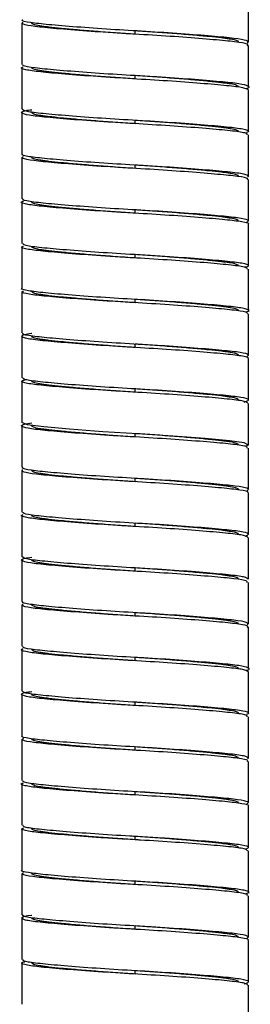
# Paper-space layout '_Normal a' of a CAD drawing. Header units: millimetres. Extents: x -187 to 179, y 0 to 1326.
# Tile 5 of 9: x -7 to 7, y 872 to 932. Entities that reach past the tile are written whole.
import ezdxf

# ---------------------------------------------------------------- set-up
doc = ezdxf.new("R2010")
doc.units = ezdxf.units.MM

psp = doc.layouts.new('_Normal a')

# ---------------------------------------------------------------- linework, layer by layer
at = {"color": 7, "linetype": 'Continuous', "lineweight": 25}
for p, q in [((6.85, 930.425), (6.85, 932.925)), ((-6.85, 931.575), (-6.85, 929.075)), ((0, 930.9), (0, 931.1)), ((6.85, 927.725), (6.85, 930.225)), ((-6.85, 928.875), (-6.85, 926.375)), ((0, 928.2), (0, 928.4)), ((6.85, 925.025), (6.85, 927.525)), ((-6.85, 926.175), (-6.85, 923.675)), ((0, 925.5), (0, 925.7)), ((6.85, 922.325), (6.85, 924.825)), ((-6.85, 923.475), (-6.85, 920.975)), ((0, 922.8), (0, 923)), ((6.85, 919.625), (6.85, 922.125)), ((-6.85, 920.775), (-6.85, 918.275)), ((0, 920.1), (0, 920.3)), ((6.85, 916.925), (6.85, 919.425)), ((-6.85, 918.075), (-6.85, 915.575)), ((0, 917.4), (0, 917.6)), ((6.85, 914.225), (6.85, 916.725)), ((-6.85, 915.375), (-6.85, 912.875)), ((0, 914.7), (0, 914.9)), ((6.85, 911.525), (6.85, 914.025)), ((-6.85, 912.675), (-6.85, 910.175)), ((0, 912), (0, 912.2)), ((6.85, 908.825), (6.85, 911.325)), ((-6.85, 909.975), (-6.85, 907.475)), ((0, 909.3), (0, 909.5)), ((6.85, 906.125), (6.85, 908.625)), ((-6.85, 907.275), (-6.85, 904.775)), ((0, 906.6), (0, 906.8)), ((6.85, 903.425), (6.85, 905.925)), ((-6.85, 904.575), (-6.85, 902.075)), ((0, 903.9), (0, 904.1)), ((6.85, 900.725), (6.85, 903.225)), ((-6.85, 901.875), (-6.85, 899.375)), ((0, 901.2), (0, 901.4)), ((6.85, 898.025), (6.85, 900.525)), ((-6.85, 899.175), (-6.85, 896.675)), ((0, 898.5), (0, 898.7)), ((6.85, 895.325), (6.85, 897.825)), ((-6.85, 896.475), (-6.85, 893.975)), ((0, 895.8), (0, 896)), ((6.85, 892.625), (6.85, 895.125)), ((-6.85, 893.775), (-6.85, 891.275)), ((0, 893.1), (0, 893.3)), ((6.85, 889.925), (6.85, 892.425)), ((-6.85, 891.075), (-6.85, 888.575)), ((0, 890.4), (0, 890.6)), ((6.85, 887.225), (6.85, 889.725)), ((-6.85, 888.375), (-6.85, 885.875)), ((0, 887.7), (0, 887.9)), ((6.85, 884.525), (6.85, 887.025)), ((-6.85, 885.675), (-6.85, 883.175)), ((0, 885), (0, 885.2)), ((6.85, 881.825), (6.85, 884.325)), ((-6.85, 882.975), (-6.85, 880.475)), ((0, 882.3), (0, 882.5)), ((6.85, 879.125), (6.85, 881.625)), ((-6.85, 880.275), (-6.85, 877.775)), ((0, 879.6), (0, 879.8)), ((6.85, 876.425), (6.85, 878.925)), ((-6.85, 877.575), (-6.85, 875.075)), ((0, 876.9), (0, 877.1)), ((6.85, 873.725), (6.85, 876.225)), ((-6.85, 874.875), (-6.85, 872.375)), ((0, 874.2), (0, 874.4)), ((6.85, 871.025), (6.85, 873.525))]:
    psp.add_line(p, q, dxfattribs=at)
at = {"color": 7, "linetype": 'Continuous', "lineweight": 25, "flags": 128}
psp.add_lwpolyline([(6.63, 906.038), (6.841, 906.102), (6.593, 906.247), (5.705, 906.375), (4.231, 906.511), (2.284, 906.657), (0.161, 906.791), (-1.96, 906.921), (-3.956, 907.066), (-5.517, 907.205), (-6.494, 907.332), (-6.85, 907.475), (-6.85, 907.475)], dxfattribs=at)
at = {"color": 7, "linetype": 'Continuous', "lineweight": 25}
for points, knots in [([(6.796, 930.369), (6.819, 930.418), (6.865, 930.515), (6.051, 930.647), (4.684, 930.777), (2.82, 930.924), (0.68, 931.063), (-1.524, 931.187), (-3.582, 931.333), (-5.286, 931.477), (-6.399, 931.599), (-6.909, 931.705), (-6.805, 931.764), (-6.785, 931.775)], [0, 0, 0, 0, 0.099661, 0.196191, 0.292439, 0.392062, 0.489966, 0.585153, 0.684322, 0.783226, 0.878249, 0.976561, 1, 1, 1, 1]), ([(6.772, 930.225), (6.795, 930.24), (6.887, 930.303), (6.335, 930.41), (5.172, 930.534), (3.433, 930.679), (1.357, 930.823), (-0.85, 930.946), (-2.977, 931.087), (-4.809, 931.234), (-6.131, 931.362), (-6.882, 931.492), (-6.807, 931.585), (-6.77, 931.63)], [0, 0, 0, 0, 0.031143, 0.129212, 0.224404, 0.323572, 0.422606, 0.517716, 0.61599, 0.71559, 0.811518, 0.908516, 1, 1, 1, 1]), ([(0, 930.9), (-0.391, 930.924), (-0.791, 930.951), (-1.591, 931.006), (-1.99, 931.035), (-2.761, 931.095), (-3.133, 931.125), (-3.828, 931.185), (-4.15, 931.215), (-4.729, 931.272), (-4.985, 931.299), (-5.315, 931.338), (-5.415, 931.35), (-5.601, 931.375), (-5.687, 931.388), (-5.92, 931.428), (-6.043, 931.456), (-6.208, 931.515), (-6.25, 931.545), (-6.25, 931.575)], [0, 0, 0, 0, 0.125, 0.125, 0.25, 0.25, 0.375, 0.375, 0.5, 0.5, 0.625, 0.625, 0.6875, 0.6875, 0.75, 0.75, 0.875, 0.875, 1, 1, 1, 1]), ([(6.25, 930.425), (6.25, 930.455), (6.208, 930.485), (6.043, 930.544), (5.92, 930.572), (5.687, 930.612), (5.601, 930.625), (5.415, 930.65), (5.315, 930.662), (4.985, 930.701), (4.729, 930.728), (4.15, 930.785), (3.828, 930.815), (3.133, 930.875), (2.761, 930.905), (1.99, 930.965), (1.591, 930.994), (0.791, 931.049), (0.391, 931.076), (0, 931.1)], [0, 0, 0, 0, 0.125, 0.125, 0.25, 0.25, 0.3125, 0.3125, 0.375, 0.375, 0.5, 0.5, 0.625, 0.625, 0.75, 0.75, 0.875, 0.875, 1, 1, 1, 1]), ([(6.676, 927.624), (6.676, 927.624), (6.953, 927.67), (6.886, 927.771), (6.379, 927.91), (5.16, 928.034), (3.436, 928.179), (1.356, 928.323), (-0.85, 928.446), (-2.976, 928.587), (-4.812, 928.734), (-6.12, 928.862), (-6.816, 928.974), (-6.775, 929.049), (-6.76, 929.075)], [0, 0, 0, 0, 0.000126, 0.096808, 0.191949, 0.284297, 0.380503, 0.476579, 0.568848, 0.664186, 0.760812, 0.853874, 0.947975, 1, 1, 1, 1]), ([(6.85, 927.525), (6.781, 927.574), (6.644, 927.67), (5.587, 927.793), (4.019, 927.933), (2.019, 928.08), (-0.169, 928.209), (-2.344, 928.342), (-4.288, 928.489), (-5.802, 928.626), (-6.676, 928.751), (-6.99, 928.859), (-6.789, 928.915), (-6.758, 928.923)], [0, 0, 0, 0, 0.0996022, 0.1952287, 0.2938965, 0.3940297, 0.4905601, 0.5879126, 0.6881603, 0.7861561, 0.8821644, 0.9821073, 1, 1, 1, 1]), ([(0, 928.2), (-0.391, 928.224), (-0.791, 928.251), (-1.591, 928.306), (-1.99, 928.335), (-2.761, 928.395), (-3.133, 928.425), (-3.828, 928.485), (-4.15, 928.515), (-4.729, 928.572), (-4.985, 928.599), (-5.315, 928.638), (-5.415, 928.65), (-5.601, 928.675), (-5.687, 928.688), (-5.92, 928.728), (-6.043, 928.756), (-6.208, 928.815), (-6.25, 928.845), (-6.25, 928.875)], [0, 0, 0, 0, 0.125, 0.125, 0.25, 0.25, 0.375, 0.375, 0.5, 0.5, 0.625, 0.625, 0.6875, 0.6875, 0.75, 0.75, 0.875, 0.875, 1, 1, 1, 1]), ([(6.25, 927.725), (6.25, 927.755), (6.208, 927.785), (6.043, 927.844), (5.92, 927.872), (5.687, 927.912), (5.601, 927.925), (5.415, 927.95), (5.315, 927.962), (4.985, 928.001), (4.729, 928.028), (4.15, 928.085), (3.828, 928.115), (3.133, 928.175), (2.761, 928.205), (1.99, 928.265), (1.591, 928.294), (0.791, 928.349), (0.391, 928.376), (0, 928.4)], [0, 0, 0, 0, 0.125, 0.125, 0.25, 0.25, 0.3125, 0.3125, 0.375, 0.375, 0.5, 0.5, 0.625, 0.625, 0.75, 0.75, 0.875, 0.875, 1, 1, 1, 1]), ([(6.773, 924.825), (6.77, 924.859), (6.763, 924.941), (5.958, 925.056), (4.559, 925.188), (2.662, 925.336), (0.51, 925.473), (-1.69, 925.598), (-3.731, 925.744), (-5.384, 925.887), (-6.504, 926.01), (-6.937, 926.152), (-6.833, 926.27), (-6.374, 926.33), (-6.25, 926.346)], [0, 0, 0, 0, 0.063501, 0.152335, 0.241681, 0.333805, 0.423979, 0.512141, 0.603951, 0.695146, 0.782929, 0.874046, 0.9659, 1, 1, 1, 1]), ([(6.749, 924.984), (6.789, 924.998), (6.971, 925.059), (6.581, 925.17), (5.605, 925.293), (4.014, 925.433), (2.02, 925.58), (-0.17, 925.709), (-2.343, 925.842), (-4.295, 925.989), (-5.78, 926.126), (-6.706, 926.245), (-6.772, 926.334), (-6.803, 926.375)], [0, 0, 0, 0, 0.028545, 0.128653, 0.224765, 0.323934, 0.424575, 0.521596, 0.619442, 0.720199, 0.818692, 0.915188, 1, 1, 1, 1]), ([(0, 925.5), (-0.391, 925.524), (-0.791, 925.551), (-1.591, 925.606), (-1.99, 925.635), (-2.761, 925.695), (-3.133, 925.725), (-3.828, 925.785), (-4.15, 925.815), (-4.729, 925.872), (-4.985, 925.899), (-5.315, 925.938), (-5.415, 925.95), (-5.601, 925.975), (-5.687, 925.988), (-5.92, 926.028), (-6.043, 926.056), (-6.208, 926.115), (-6.25, 926.145), (-6.25, 926.175)], [0, 0, 0, 0, 0.125, 0.125, 0.25, 0.25, 0.375, 0.375, 0.5, 0.5, 0.625, 0.625, 0.6875, 0.6875, 0.75, 0.75, 0.875, 0.875, 1, 1, 1, 1]), ([(6.25, 925.025), (6.25, 925.055), (6.208, 925.085), (6.043, 925.144), (5.92, 925.172), (5.687, 925.212), (5.601, 925.225), (5.415, 925.25), (5.315, 925.262), (4.985, 925.301), (4.729, 925.328), (4.15, 925.385), (3.828, 925.415), (3.133, 925.475), (2.761, 925.505), (1.99, 925.565), (1.591, 925.594), (0.791, 925.649), (0.391, 925.676), (0, 925.7)], [0, 0, 0, 0, 0.125, 0.125, 0.25, 0.25, 0.3125, 0.3125, 0.375, 0.375, 0.5, 0.5, 0.625, 0.625, 0.75, 0.75, 0.875, 0.875, 1, 1, 1, 1]), ([(6.816, 922.28), (6.82, 922.329), (6.829, 922.426), (5.966, 922.556), (4.557, 922.688), (2.663, 922.836), (0.51, 922.973), (-1.691, 923.098), (-3.728, 923.244), (-5.397, 923.387), (-6.457, 923.509), (-6.93, 923.612), (-6.818, 923.668), (-6.802, 923.675)], [0, 0, 0, 0, 0.100372, 0.197233, 0.294653, 0.395102, 0.493424, 0.589552, 0.689658, 0.789093, 0.884809, 0.984159, 1, 1, 1, 1]), ([(6.764, 922.125), (6.786, 922.144), (6.865, 922.21), (6.268, 922.32), (5.055, 922.444), (3.283, 922.59), (1.189, 922.734), (-1.019, 922.856), (-3.131, 922.998), (-4.932, 923.145), (-6.207, 923.271), (-6.895, 923.399), (-6.795, 923.486), (-6.75, 923.526)], [0, 0, 0, 0, 0.038884, 0.136886, 0.232512, 0.332121, 0.431197, 0.526494, 0.625315, 0.725069, 0.820942, 0.918586, 1, 1, 1, 1]), ([(0, 922.8), (-0.391, 922.824), (-0.791, 922.851), (-1.591, 922.906), (-1.99, 922.935), (-2.761, 922.995), (-3.133, 923.025), (-3.828, 923.085), (-4.15, 923.115), (-4.729, 923.172), (-4.985, 923.199), (-5.315, 923.238), (-5.415, 923.25), (-5.601, 923.275), (-5.687, 923.288), (-5.92, 923.328), (-6.043, 923.356), (-6.208, 923.415), (-6.25, 923.445), (-6.25, 923.475)], [0, 0, 0, 0, 0.125, 0.125, 0.25, 0.25, 0.375, 0.375, 0.5, 0.5, 0.625, 0.625, 0.6875, 0.6875, 0.75, 0.75, 0.875, 0.875, 1, 1, 1, 1]), ([(6.25, 922.325), (6.25, 922.355), (6.208, 922.385), (6.043, 922.444), (5.92, 922.472), (5.687, 922.512), (5.601, 922.525), (5.415, 922.55), (5.315, 922.562), (4.985, 922.601), (4.729, 922.628), (4.15, 922.685), (3.828, 922.715), (3.133, 922.775), (2.761, 922.805), (1.99, 922.865), (1.591, 922.894), (0.791, 922.949), (0.391, 922.976), (0, 923)], [0, 0, 0, 0, 0.125, 0.125, 0.25, 0.25, 0.3125, 0.3125, 0.375, 0.375, 0.5, 0.5, 0.625, 0.625, 0.75, 0.75, 0.875, 0.875, 1, 1, 1, 1]), ([(6.824, 919.425), (6.832, 919.429), (6.949, 919.48), (6.512, 919.581), (5.505, 919.703), (3.871, 919.845), (1.856, 919.991), (-0.34, 920.118), (-2.505, 920.253), (-4.422, 920.401), (-5.895, 920.535), (-6.718, 920.662), (-6.995, 920.769), (-6.781, 920.823), (-6.753, 920.83)], [0, 0, 0, 0, 0.007988, 0.106866, 0.201914, 0.300369, 0.399887, 0.49559, 0.592837, 0.692583, 0.789702, 0.885509, 0.985064, 1, 1, 1, 1]), ([(6.713, 919.535), (6.792, 919.584), (6.948, 919.681), (6.287, 919.82), (5.05, 919.944), (3.284, 920.09), (1.188, 920.234), (-1.02, 920.356), (-3.13, 920.498), (-4.935, 920.645), (-6.196, 920.771), (-6.841, 920.882), (-6.78, 920.953), (-6.76, 920.975)], [0, 0, 0, 0, 0.0974395, 0.192943, 0.2861318, 0.3832013, 0.4797509, 0.5726191, 0.6689207, 0.7661311, 0.8595598, 0.9547142, 1, 1, 1, 1]), ([(0, 920.1), (-0.391, 920.124), (-0.791, 920.151), (-1.591, 920.206), (-1.99, 920.235), (-2.761, 920.295), (-3.133, 920.325), (-3.828, 920.385), (-4.15, 920.415), (-4.729, 920.472), (-4.985, 920.499), (-5.315, 920.538), (-5.415, 920.55), (-5.601, 920.575), (-5.687, 920.588), (-5.92, 920.628), (-6.043, 920.656), (-6.208, 920.715), (-6.25, 920.745), (-6.25, 920.775)], [0, 0, 0, 0, 0.125, 0.125, 0.25, 0.25, 0.375, 0.375, 0.5, 0.5, 0.625, 0.625, 0.6875, 0.6875, 0.75, 0.75, 0.875, 0.875, 1, 1, 1, 1]), ([(6.25, 919.625), (6.25, 919.655), (6.208, 919.685), (6.043, 919.744), (5.92, 919.772), (5.687, 919.812), (5.601, 919.825), (5.415, 919.85), (5.315, 919.862), (4.985, 919.901), (4.729, 919.928), (4.15, 919.985), (3.828, 920.015), (3.133, 920.075), (2.761, 920.105), (1.99, 920.165), (1.591, 920.194), (0.791, 920.249), (0.391, 920.276), (0, 920.3)], [0, 0, 0, 0, 0.125, 0.125, 0.25, 0.25, 0.3125, 0.3125, 0.375, 0.375, 0.5, 0.5, 0.625, 0.625, 0.75, 0.75, 0.875, 0.875, 1, 1, 1, 1]), ([(-0.623, 917.439), (-1.018, 917.462), (-2.156, 917.53), (-3.87, 917.656), (-5.501, 917.797), (-6.528, 917.919), (-6.959, 918.032), (-6.789, 918.096), (-6.746, 918.112)], [0, 0, 0, 0, 0.110765, 0.318779, 0.524573, 0.723245, 0.929923, 1, 1, 1, 1]), ([(-0.026, 917.601), (-0.125, 917.607), (-0.942, 917.656), (-2.506, 917.753), (-4.428, 917.901), (-5.871, 918.035), (-6.735, 918.152), (-6.77, 918.237), (-6.785, 918.275)], [0, 0, 0, 0, 0.027956, 0.230693, 0.438638, 0.641108, 0.840842, 1, 1, 1, 1]), ([(0, 917.4), (-0.391, 917.424), (-0.791, 917.451), (-1.591, 917.506), (-1.99, 917.535), (-2.761, 917.595), (-3.133, 917.625), (-3.828, 917.685), (-4.15, 917.715), (-4.729, 917.772), (-4.985, 917.799), (-5.315, 917.838), (-5.415, 917.85), (-5.601, 917.875), (-5.687, 917.888), (-5.92, 917.928), (-6.043, 917.956), (-6.208, 918.015), (-6.25, 918.045), (-6.25, 918.075)], [0, 0, 0, 0, 0.125, 0.125, 0.25, 0.25, 0.375, 0.375, 0.5, 0.5, 0.625, 0.625, 0.6875, 0.6875, 0.75, 0.75, 0.875, 0.875, 1, 1, 1, 1]), ([(6.25, 916.925), (6.25, 916.955), (6.208, 916.985), (6.043, 917.044), (5.92, 917.072), (5.687, 917.112), (5.601, 917.125), (5.415, 917.15), (5.315, 917.162), (4.985, 917.201), (4.729, 917.228), (4.15, 917.285), (3.828, 917.315), (3.133, 917.375), (2.761, 917.405), (1.99, 917.465), (1.591, 917.494), (0.791, 917.549), (0.391, 917.576), (0, 917.6)], [0, 0, 0, 0, 0.125, 0.125, 0.25, 0.25, 0.3125, 0.3125, 0.375, 0.375, 0.5, 0.5, 0.625, 0.625, 0.75, 0.75, 0.875, 0.875, 1, 1, 1, 1]), ([(6.785, 916.725), (6.77, 916.763), (6.735, 916.848), (5.871, 916.965), (4.428, 917.099), (2.506, 917.247), (0.942, 917.344), (0.125, 917.393), (0.026, 917.399)], [0, 0, 0, 0, 0.159158, 0.358892, 0.561362, 0.769307, 0.972044, 1, 1, 1, 1]), ([(6.637, 916.836), (6.737, 916.869), (6.979, 916.95), (6.542, 917.08), (5.497, 917.203), (3.871, 917.344), (2.155, 917.47), (1.018, 917.538), (0.623, 917.561)], [0, 0, 0, 0, 0.134465, 0.326833, 0.511748, 0.703293, 0.896905, 1, 1, 1, 1]), ([(6.67, 914.147), (6.731, 914.162), (6.99, 914.223), (6.728, 914.338), (5.893, 914.465), (4.422, 914.599), (2.505, 914.747), (0.34, 914.882), (-1.856, 915.009), (-3.871, 915.155), (-5.505, 915.297), (-6.512, 915.419), (-6.949, 915.52), (-6.832, 915.571), (-6.824, 915.575)], [0, 0, 0, 0, 0.030321, 0.128322, 0.222632, 0.318234, 0.416422, 0.51215, 0.606359, 0.704322, 0.801239, 0.894803, 0.992137, 1, 1, 1, 1]), ([(6.76, 914.025), (6.78, 914.047), (6.841, 914.118), (6.196, 914.229), (4.935, 914.355), (3.13, 914.502), (1.02, 914.644), (-1.188, 914.766), (-3.284, 914.91), (-5.052, 915.056), (-6.28, 915.18), (-6.908, 915.305), (-6.788, 915.388), (-6.737, 915.423)], [0, 0, 0, 0, 0.046577, 0.144444, 0.240536, 0.340517, 0.439564, 0.535079, 0.634381, 0.734218, 0.830063, 0.928289, 1, 1, 1, 1]), ([(0, 914.7), (-0.391, 914.724), (-0.791, 914.751), (-1.591, 914.806), (-1.99, 914.835), (-2.761, 914.895), (-3.133, 914.925), (-3.828, 914.985), (-4.15, 915.015), (-4.729, 915.072), (-4.985, 915.099), (-5.315, 915.138), (-5.415, 915.15), (-5.601, 915.175), (-5.687, 915.188), (-5.92, 915.228), (-6.043, 915.256), (-6.208, 915.315), (-6.25, 915.345), (-6.25, 915.375)], [0, 0, 0, 0, 0.125, 0.125, 0.25, 0.25, 0.375, 0.375, 0.5, 0.5, 0.625, 0.625, 0.6875, 0.6875, 0.75, 0.75, 0.875, 0.875, 1, 1, 1, 1]), ([(6.25, 914.225), (6.25, 914.255), (6.208, 914.285), (6.043, 914.344), (5.92, 914.372), (5.687, 914.412), (5.601, 914.425), (5.415, 914.45), (5.315, 914.462), (4.985, 914.501), (4.729, 914.528), (4.15, 914.585), (3.828, 914.615), (3.133, 914.675), (2.761, 914.705), (1.99, 914.765), (1.591, 914.794), (0.791, 914.849), (0.391, 914.876), (0, 914.9)], [0, 0, 0, 0, 0.125, 0.125, 0.25, 0.25, 0.3125, 0.3125, 0.375, 0.375, 0.5, 0.5, 0.625, 0.625, 0.75, 0.75, 0.875, 0.875, 1, 1, 1, 1]), ([(6.802, 911.325), (6.818, 911.332), (6.93, 911.388), (6.457, 911.491), (5.397, 911.613), (3.728, 911.756), (1.691, 911.902), (-0.51, 912.027), (-2.663, 912.164), (-4.556, 912.312), (-5.971, 912.444), (-6.81, 912.573), (-6.89, 912.72), (-6.649, 912.815), (-6.251, 912.859), (-6.25, 912.859)], [0, 0, 0, 0, 0.014414, 0.104816, 0.19191, 0.282389, 0.373477, 0.460947, 0.550413, 0.641814, 0.730459, 0.818595, 0.909927, 0.999802, 1, 1, 1, 1]), ([(6.745, 911.446), (6.805, 911.496), (6.925, 911.593), (6.212, 911.729), (4.931, 911.855), (3.131, 912.002), (1.019, 912.144), (-1.189, 912.266), (-3.283, 912.41), (-5.055, 912.556), (-6.268, 912.68), (-6.865, 912.79), (-6.786, 912.856), (-6.764, 912.875)], [0, 0, 0, 0, 0.098193, 0.194053, 0.288175, 0.386106, 0.483122, 0.576679, 0.673945, 0.771735, 0.865615, 0.961827, 1, 1, 1, 1]), ([(0, 912), (-0.391, 912.024), (-0.791, 912.051), (-1.591, 912.106), (-1.99, 912.135), (-2.761, 912.195), (-3.133, 912.225), (-3.828, 912.285), (-4.15, 912.315), (-4.729, 912.372), (-4.985, 912.399), (-5.315, 912.438), (-5.415, 912.45), (-5.601, 912.475), (-5.687, 912.488), (-5.92, 912.528), (-6.043, 912.556), (-6.208, 912.615), (-6.25, 912.645), (-6.25, 912.675)], [0, 0, 0, 0, 0.125, 0.125, 0.25, 0.25, 0.375, 0.375, 0.5, 0.5, 0.625, 0.625, 0.6875, 0.6875, 0.75, 0.75, 0.875, 0.875, 1, 1, 1, 1]), ([(6.25, 911.525), (6.25, 911.555), (6.208, 911.585), (6.043, 911.644), (5.92, 911.672), (5.687, 911.712), (5.601, 911.725), (5.415, 911.75), (5.315, 911.762), (4.985, 911.801), (4.729, 911.828), (4.15, 911.885), (3.828, 911.915), (3.133, 911.975), (2.761, 912.005), (1.99, 912.065), (1.591, 912.094), (0.791, 912.149), (0.391, 912.176), (0, 912.2)], [0, 0, 0, 0, 0.125, 0.125, 0.25, 0.25, 0.3125, 0.3125, 0.375, 0.375, 0.5, 0.5, 0.625, 0.625, 0.75, 0.75, 0.875, 0.875, 1, 1, 1, 1]), ([(6.803, 908.625), (6.772, 908.666), (6.706, 908.755), (5.78, 908.874), (4.295, 909.011), (2.343, 909.158), (0.17, 909.291), (-2.02, 909.42), (-4.015, 909.567), (-5.602, 909.707), (-6.591, 909.83), (-6.978, 909.952), (-6.749, 910.023), (-6.672, 910.047)], [0, 0, 0, 0, 0.083026, 0.17749, 0.273909, 0.372544, 0.468331, 0.563309, 0.661831, 0.758912, 0.853, 0.951, 1, 1, 1, 1]), ([(6.593, 908.703), (6.727, 908.751), (6.993, 908.847), (6.489, 908.991), (5.388, 909.113), (3.73, 909.256), (1.69, 909.402), (-0.51, 909.527), (-2.662, 909.664), (-4.559, 909.812), (-5.958, 909.944), (-6.763, 910.059), (-6.77, 910.141), (-6.773, 910.175)], [0, 0, 0, 0, 0.095096, 0.18943, 0.280313, 0.374727, 0.469778, 0.561052, 0.65441, 0.749786, 0.842287, 0.934257, 1, 1, 1, 1]), ([(0, 909.3), (-0.391, 909.324), (-0.791, 909.351), (-1.591, 909.406), (-1.99, 909.435), (-2.761, 909.495), (-3.133, 909.525), (-3.828, 909.585), (-4.15, 909.615), (-4.729, 909.672), (-4.985, 909.699), (-5.315, 909.738), (-5.415, 909.75), (-5.601, 909.775), (-5.687, 909.788), (-5.92, 909.828), (-6.043, 909.856), (-6.208, 909.915), (-6.25, 909.945), (-6.25, 909.975)], [0, 0, 0, 0, 0.125, 0.125, 0.25, 0.25, 0.375, 0.375, 0.5, 0.5, 0.625, 0.625, 0.6875, 0.6875, 0.75, 0.75, 0.875, 0.875, 1, 1, 1, 1]), ([(6.25, 908.825), (6.25, 908.855), (6.208, 908.885), (6.043, 908.944), (5.92, 908.972), (5.687, 909.012), (5.601, 909.025), (5.415, 909.05), (5.315, 909.062), (4.985, 909.101), (4.729, 909.128), (4.15, 909.185), (3.828, 909.215), (3.133, 909.275), (2.761, 909.305), (1.99, 909.365), (1.591, 909.394), (0.791, 909.449), (0.391, 909.476), (0, 909.5)], [0, 0, 0, 0, 0.125, 0.125, 0.25, 0.25, 0.3125, 0.3125, 0.375, 0.375, 0.5, 0.5, 0.625, 0.625, 0.75, 0.75, 0.875, 0.875, 1, 1, 1, 1]), ([(6.76, 905.925), (6.775, 905.951), (6.816, 906.026), (6.12, 906.138), (4.812, 906.266), (2.976, 906.413), (0.85, 906.554), (-1.356, 906.677), (-3.436, 906.821), (-5.162, 906.966), (-6.371, 907.09), (-6.916, 907.229), (-6.879, 907.355), (-6.41, 907.422), (-6.25, 907.445)], [0, 0, 0, 0, 0.04956, 0.139202, 0.227855, 0.319902, 0.410723, 0.498621, 0.590145, 0.681792, 0.769765, 0.860397, 0.952499, 1, 1, 1, 1]), ([(0, 906.6), (-0.391, 906.624), (-0.791, 906.651), (-1.591, 906.706), (-1.99, 906.735), (-2.761, 906.795), (-3.133, 906.825), (-3.828, 906.885), (-4.15, 906.915), (-4.729, 906.972), (-4.985, 906.999), (-5.315, 907.038), (-5.415, 907.05), (-5.601, 907.075), (-5.687, 907.088), (-5.92, 907.128), (-6.043, 907.156), (-6.208, 907.215), (-6.25, 907.245), (-6.25, 907.275)], [0, 0, 0, 0, 0.125, 0.125, 0.25, 0.25, 0.375, 0.375, 0.5, 0.5, 0.625, 0.625, 0.6875, 0.6875, 0.75, 0.75, 0.875, 0.875, 1, 1, 1, 1]), ([(6.25, 906.125), (6.25, 906.155), (6.208, 906.185), (6.043, 906.244), (5.92, 906.272), (5.687, 906.312), (5.601, 906.325), (5.415, 906.35), (5.315, 906.362), (4.985, 906.401), (4.729, 906.428), (4.15, 906.485), (3.828, 906.515), (3.133, 906.575), (2.761, 906.605), (1.99, 906.665), (1.591, 906.694), (0.791, 906.749), (0.391, 906.776), (0, 906.8)], [0, 0, 0, 0, 0.125, 0.125, 0.25, 0.25, 0.3125, 0.3125, 0.375, 0.375, 0.5, 0.5, 0.625, 0.625, 0.75, 0.75, 0.875, 0.875, 1, 1, 1, 1]), ([(6.773, 903.358), (6.814, 903.407), (6.897, 903.504), (6.133, 903.638), (4.809, 903.766), (2.977, 903.913), (0.85, 904.054), (-1.357, 904.177), (-3.433, 904.321), (-5.172, 904.466), (-6.335, 904.59), (-6.887, 904.697), (-6.795, 904.76), (-6.772, 904.775)], [0, 0, 0, 0, 0.098934, 0.195137, 0.290278, 0.389062, 0.486529, 0.580859, 0.679082, 0.777436, 0.871848, 0.969113, 1, 1, 1, 1]), ([(6.785, 903.225), (6.805, 903.236), (6.909, 903.295), (6.399, 903.401), (5.286, 903.523), (3.582, 903.667), (1.524, 903.813), (-0.68, 903.937), (-2.82, 904.076), (-4.685, 904.223), (-6.051, 904.353), (-6.863, 904.484), (-6.818, 904.581), (-6.795, 904.63)], [0, 0, 0, 0, 0.023465, 0.121887, 0.217017, 0.316032, 0.415313, 0.510607, 0.60862, 0.708355, 0.804711, 0.901349, 1, 1, 1, 1]), ([(0, 903.9), (-0.391, 903.924), (-0.791, 903.951), (-1.591, 904.006), (-1.99, 904.035), (-2.761, 904.095), (-3.133, 904.125), (-3.828, 904.185), (-4.15, 904.215), (-4.729, 904.272), (-4.985, 904.299), (-5.315, 904.338), (-5.415, 904.35), (-5.601, 904.375), (-5.687, 904.388), (-5.92, 904.428), (-6.043, 904.456), (-6.208, 904.515), (-6.25, 904.545), (-6.25, 904.575)], [0, 0, 0, 0, 0.125, 0.125, 0.25, 0.25, 0.375, 0.375, 0.5, 0.5, 0.625, 0.625, 0.6875, 0.6875, 0.75, 0.75, 0.875, 0.875, 1, 1, 1, 1]), ([(6.25, 903.425), (6.25, 903.455), (6.208, 903.485), (6.043, 903.544), (5.92, 903.572), (5.687, 903.612), (5.601, 903.625), (5.415, 903.65), (5.315, 903.662), (4.985, 903.701), (4.729, 903.728), (4.15, 903.785), (3.828, 903.815), (3.133, 903.875), (2.761, 903.905), (1.99, 903.965), (1.591, 903.994), (0.791, 904.049), (0.391, 904.076), (0, 904.1)], [0, 0, 0, 0, 0.125, 0.125, 0.25, 0.25, 0.3125, 0.3125, 0.375, 0.375, 0.5, 0.5, 0.625, 0.625, 0.75, 0.75, 0.875, 0.875, 1, 1, 1, 1]), ([(6.824, 900.525), (6.775, 900.57), (6.676, 900.663), (5.686, 900.783), (4.158, 900.922), (2.181, 901.069), (0, 901.2), (-2.183, 901.331), (-4.153, 901.478), (-5.705, 901.617), (-6.63, 901.74), (-6.982, 901.85), (-6.791, 901.908), (-6.756, 901.918)], [0, 0, 0, 0, 0.092316, 0.188416, 0.287086, 0.387623, 0.484874, 0.582126, 0.682663, 0.781333, 0.877433, 0.97755, 1, 1, 1, 1]), ([(6.637, 900.614), (6.753, 900.662), (6.982, 900.758), (6.426, 900.901), (5.279, 901.023), (3.584, 901.167), (1.524, 901.313), (-0.68, 901.437), (-2.82, 901.576), (-4.687, 901.723), (-6.041, 901.853), (-6.79, 901.967), (-6.771, 902.045), (-6.764, 902.075)], [0, 0, 0, 0, 0.095906, 0.190662, 0.282247, 0.377573, 0.473155, 0.564898, 0.65926, 0.755279, 0.848044, 0.941082, 1, 1, 1, 1]), ([(0, 901.2), (-0.391, 901.224), (-0.791, 901.251), (-1.591, 901.306), (-1.99, 901.335), (-2.761, 901.395), (-3.133, 901.425), (-3.828, 901.485), (-4.15, 901.515), (-4.729, 901.572), (-4.985, 901.599), (-5.315, 901.638), (-5.415, 901.65), (-5.601, 901.675), (-5.687, 901.688), (-5.92, 901.728), (-6.043, 901.756), (-6.208, 901.815), (-6.25, 901.845), (-6.25, 901.875)], [0, 0, 0, 0, 0.125, 0.125, 0.25, 0.25, 0.375, 0.375, 0.5, 0.5, 0.625, 0.625, 0.6875, 0.6875, 0.75, 0.75, 0.875, 0.875, 1, 1, 1, 1]), ([(6.25, 900.725), (6.25, 900.755), (6.208, 900.785), (6.043, 900.844), (5.92, 900.872), (5.687, 900.912), (5.601, 900.925), (5.415, 900.95), (5.315, 900.962), (4.985, 901.001), (4.729, 901.028), (4.15, 901.085), (3.828, 901.115), (3.133, 901.175), (2.761, 901.205), (1.99, 901.265), (1.591, 901.294), (0.791, 901.349), (0.391, 901.376), (0, 901.4)], [0, 0, 0, 0, 0.125, 0.125, 0.25, 0.25, 0.3125, 0.3125, 0.375, 0.375, 0.5, 0.5, 0.625, 0.625, 0.75, 0.75, 0.875, 0.875, 1, 1, 1, 1]), ([(6.764, 897.825), (6.771, 897.855), (6.79, 897.933), (6.041, 898.047), (4.687, 898.177), (2.82, 898.324), (0.68, 898.463), (-1.524, 898.587), (-3.585, 898.733), (-5.275, 898.877), (-6.439, 899), (-6.929, 899.141), (-6.857, 899.262), (-6.392, 899.326), (-6.25, 899.346)], [0, 0, 0, 0, 0.0565241, 0.1457822, 0.234779, 0.3268971, 0.4174254, 0.5054416, 0.5971405, 0.6885935, 0.7764579, 0.8673638, 0.9593736, 1, 1, 1, 1]), ([(6.824, 898.025), (6.775, 898.07), (6.675, 898.163), (5.686, 898.283), (4.158, 898.422), (2.181, 898.569), (0, 898.7), (-2.181, 898.831), (-4.158, 898.978), (-5.686, 899.117), (-6.676, 899.237), (-6.775, 899.33), (-6.824, 899.375)], [0, 0, 0, 0, 0.094958, 0.194082, 0.295857, 0.399557, 0.499869, 0.60018, 0.70388, 0.805655, 0.904779, 1, 1, 1, 1]), ([(0, 898.5), (-0.391, 898.524), (-0.791, 898.551), (-1.591, 898.606), (-1.99, 898.635), (-2.761, 898.695), (-3.133, 898.725), (-3.828, 898.785), (-4.15, 898.815), (-4.729, 898.872), (-4.985, 898.899), (-5.315, 898.938), (-5.415, 898.95), (-5.601, 898.975), (-5.687, 898.988), (-5.92, 899.028), (-6.043, 899.056), (-6.208, 899.115), (-6.25, 899.145), (-6.25, 899.175)], [0, 0, 0, 0, 0.125, 0.125, 0.25, 0.25, 0.375, 0.375, 0.5, 0.5, 0.625, 0.625, 0.6875, 0.6875, 0.75, 0.75, 0.875, 0.875, 1, 1, 1, 1]), ([(6.25, 898.025), (6.25, 898.055), (6.208, 898.085), (6.043, 898.144), (5.92, 898.172), (5.687, 898.212), (5.601, 898.225), (5.415, 898.25), (5.315, 898.262), (4.985, 898.301), (4.729, 898.328), (4.15, 898.385), (3.828, 898.415), (3.133, 898.475), (2.761, 898.505), (1.99, 898.565), (1.591, 898.594), (0.791, 898.649), (0.391, 898.676), (0, 898.7)], [0, 0, 0, 0, 0.125, 0.125, 0.25, 0.25, 0.3125, 0.3125, 0.375, 0.375, 0.5, 0.5, 0.625, 0.625, 0.75, 0.75, 0.875, 0.875, 1, 1, 1, 1]), ([(6.796, 895.269), (6.819, 895.318), (6.865, 895.415), (6.051, 895.547), (4.684, 895.677), (2.82, 895.824), (0.68, 895.963), (-1.524, 896.087), (-3.582, 896.233), (-5.286, 896.377), (-6.399, 896.499), (-6.909, 896.605), (-6.805, 896.664), (-6.785, 896.675)], [0, 0, 0, 0, 0.099661, 0.196191, 0.292439, 0.392062, 0.489966, 0.585153, 0.684322, 0.783226, 0.878249, 0.976561, 1, 1, 1, 1]), ([(6.772, 895.125), (6.795, 895.14), (6.887, 895.203), (6.335, 895.31), (5.172, 895.434), (3.433, 895.579), (1.357, 895.723), (-0.85, 895.846), (-2.977, 895.987), (-4.809, 896.134), (-6.131, 896.262), (-6.882, 896.392), (-6.807, 896.485), (-6.77, 896.53)], [0, 0, 0, 0, 0.031143, 0.129212, 0.224404, 0.323572, 0.422606, 0.517716, 0.61599, 0.71559, 0.811518, 0.908516, 1, 1, 1, 1]), ([(0, 895.8), (-0.391, 895.824), (-0.791, 895.851), (-1.591, 895.906), (-1.99, 895.935), (-2.761, 895.995), (-3.133, 896.025), (-3.828, 896.085), (-4.15, 896.115), (-4.729, 896.172), (-4.985, 896.199), (-5.315, 896.238), (-5.415, 896.25), (-5.601, 896.275), (-5.687, 896.288), (-5.92, 896.328), (-6.043, 896.356), (-6.208, 896.415), (-6.25, 896.445), (-6.25, 896.475)], [0, 0, 0, 0, 0.125, 0.125, 0.25, 0.25, 0.375, 0.375, 0.5, 0.5, 0.625, 0.625, 0.6875, 0.6875, 0.75, 0.75, 0.875, 0.875, 1, 1, 1, 1]), ([(6.25, 895.325), (6.25, 895.355), (6.208, 895.385), (6.043, 895.444), (5.92, 895.472), (5.687, 895.512), (5.601, 895.525), (5.415, 895.55), (5.315, 895.562), (4.985, 895.601), (4.729, 895.628), (4.15, 895.685), (3.828, 895.715), (3.133, 895.775), (2.761, 895.805), (1.99, 895.865), (1.591, 895.894), (0.791, 895.949), (0.391, 895.976), (0, 896)], [0, 0, 0, 0, 0.125, 0.125, 0.25, 0.25, 0.3125, 0.3125, 0.375, 0.375, 0.5, 0.5, 0.625, 0.625, 0.75, 0.75, 0.875, 0.875, 1, 1, 1, 1]), ([(6.85, 892.425), (6.781, 892.474), (6.644, 892.57), (5.587, 892.693), (4.019, 892.833), (2.019, 892.98), (-0.169, 893.109), (-2.344, 893.242), (-4.288, 893.389), (-5.802, 893.526), (-6.676, 893.651), (-6.99, 893.759), (-6.789, 893.815), (-6.758, 893.823)], [0, 0, 0, 0, 0.0996022, 0.1952287, 0.2938965, 0.3940297, 0.4905601, 0.5879126, 0.6881603, 0.7861561, 0.8821644, 0.9821073, 1, 1, 1, 1]), ([(6.676, 892.524), (6.676, 892.524), (6.953, 892.57), (6.886, 892.671), (6.379, 892.81), (5.16, 892.934), (3.436, 893.079), (1.356, 893.223), (-0.85, 893.346), (-2.976, 893.487), (-4.812, 893.634), (-6.12, 893.762), (-6.816, 893.874), (-6.775, 893.949), (-6.76, 893.975)], [0, 0, 0, 0, 0.0001264, 0.0968085, 0.1919486, 0.2842971, 0.3805027, 0.4765792, 0.5688481, 0.6641864, 0.7608116, 0.8538742, 0.9479751, 1, 1, 1, 1]), ([(0, 893.1), (-0.391, 893.124), (-0.791, 893.151), (-1.591, 893.206), (-1.99, 893.235), (-2.761, 893.295), (-3.133, 893.325), (-3.828, 893.385), (-4.15, 893.415), (-4.729, 893.472), (-4.985, 893.499), (-5.315, 893.538), (-5.415, 893.55), (-5.601, 893.575), (-5.687, 893.588), (-5.92, 893.628), (-6.043, 893.656), (-6.208, 893.715), (-6.25, 893.745), (-6.25, 893.775)], [0, 0, 0, 0, 0.125, 0.125, 0.25, 0.25, 0.375, 0.375, 0.5, 0.5, 0.625, 0.625, 0.6875, 0.6875, 0.75, 0.75, 0.875, 0.875, 1, 1, 1, 1]), ([(6.25, 892.625), (6.25, 892.655), (6.208, 892.685), (6.043, 892.744), (5.92, 892.772), (5.687, 892.812), (5.601, 892.825), (5.415, 892.85), (5.315, 892.862), (4.985, 892.901), (4.729, 892.928), (4.15, 892.985), (3.828, 893.015), (3.133, 893.075), (2.761, 893.105), (1.99, 893.165), (1.591, 893.194), (0.791, 893.249), (0.391, 893.276), (0, 893.3)], [0, 0, 0, 0, 0.125, 0.125, 0.25, 0.25, 0.3125, 0.3125, 0.375, 0.375, 0.5, 0.5, 0.625, 0.625, 0.75, 0.75, 0.875, 0.875, 1, 1, 1, 1]), ([(6.773, 889.725), (6.77, 889.759), (6.763, 889.841), (5.958, 889.956), (4.559, 890.088), (2.662, 890.236), (0.51, 890.373), (-1.69, 890.498), (-3.731, 890.644), (-5.384, 890.787), (-6.504, 890.91), (-6.937, 891.052), (-6.833, 891.17), (-6.374, 891.23), (-6.25, 891.246)], [0, 0, 0, 0, 0.063501, 0.152335, 0.241681, 0.333805, 0.423979, 0.512141, 0.603951, 0.695146, 0.782929, 0.874046, 0.9659, 1, 1, 1, 1]), ([(6.749, 889.884), (6.789, 889.898), (6.971, 889.959), (6.581, 890.07), (5.605, 890.193), (4.014, 890.333), (2.02, 890.48), (-0.17, 890.609), (-2.343, 890.742), (-4.295, 890.889), (-5.78, 891.026), (-6.706, 891.145), (-6.772, 891.234), (-6.803, 891.275)], [0, 0, 0, 0, 0.028545, 0.128653, 0.224765, 0.323934, 0.424575, 0.521596, 0.619442, 0.720199, 0.818692, 0.915188, 1, 1, 1, 1]), ([(0, 890.4), (-0.391, 890.424), (-0.791, 890.451), (-1.591, 890.506), (-1.99, 890.535), (-2.761, 890.595), (-3.133, 890.625), (-3.828, 890.685), (-4.15, 890.715), (-4.729, 890.772), (-4.985, 890.799), (-5.315, 890.838), (-5.415, 890.85), (-5.601, 890.875), (-5.687, 890.888), (-5.92, 890.928), (-6.043, 890.956), (-6.208, 891.015), (-6.25, 891.045), (-6.25, 891.075)], [0, 0, 0, 0, 0.125, 0.125, 0.25, 0.25, 0.375, 0.375, 0.5, 0.5, 0.625, 0.625, 0.6875, 0.6875, 0.75, 0.75, 0.875, 0.875, 1, 1, 1, 1]), ([(6.25, 889.925), (6.25, 889.955), (6.208, 889.985), (6.043, 890.044), (5.92, 890.072), (5.687, 890.112), (5.601, 890.125), (5.415, 890.15), (5.315, 890.162), (4.985, 890.201), (4.729, 890.228), (4.15, 890.285), (3.828, 890.315), (3.133, 890.375), (2.761, 890.405), (1.99, 890.465), (1.591, 890.494), (0.791, 890.549), (0.391, 890.576), (0, 890.6)], [0, 0, 0, 0, 0.125, 0.125, 0.25, 0.25, 0.3125, 0.3125, 0.375, 0.375, 0.5, 0.5, 0.625, 0.625, 0.75, 0.75, 0.875, 0.875, 1, 1, 1, 1]), ([(6.816, 887.18), (6.82, 887.229), (6.829, 887.326), (5.966, 887.456), (4.557, 887.588), (2.663, 887.736), (0.51, 887.873), (-1.691, 887.998), (-3.728, 888.144), (-5.397, 888.287), (-6.457, 888.409), (-6.93, 888.512), (-6.818, 888.568), (-6.802, 888.575)], [0, 0, 0, 0, 0.100372, 0.197233, 0.294653, 0.395102, 0.493424, 0.589552, 0.689658, 0.789093, 0.884809, 0.984159, 1, 1, 1, 1]), ([(6.764, 887.025), (6.786, 887.044), (6.865, 887.11), (6.268, 887.22), (5.055, 887.344), (3.283, 887.49), (1.189, 887.634), (-1.019, 887.756), (-3.131, 887.898), (-4.932, 888.045), (-6.207, 888.171), (-6.895, 888.299), (-6.795, 888.386), (-6.75, 888.426)], [0, 0, 0, 0, 0.038884, 0.136886, 0.232512, 0.332121, 0.431197, 0.526494, 0.625315, 0.725069, 0.820942, 0.918586, 1, 1, 1, 1]), ([(0, 887.7), (-0.391, 887.724), (-0.791, 887.751), (-1.591, 887.806), (-1.99, 887.835), (-2.761, 887.895), (-3.133, 887.925), (-3.828, 887.985), (-4.15, 888.015), (-4.729, 888.072), (-4.985, 888.099), (-5.315, 888.138), (-5.415, 888.15), (-5.601, 888.175), (-5.687, 888.188), (-5.92, 888.228), (-6.043, 888.256), (-6.208, 888.315), (-6.25, 888.345), (-6.25, 888.375)], [0, 0, 0, 0, 0.125, 0.125, 0.25, 0.25, 0.375, 0.375, 0.5, 0.5, 0.625, 0.625, 0.6875, 0.6875, 0.75, 0.75, 0.875, 0.875, 1, 1, 1, 1]), ([(6.25, 887.225), (6.25, 887.255), (6.208, 887.285), (6.043, 887.344), (5.92, 887.372), (5.687, 887.412), (5.601, 887.425), (5.415, 887.45), (5.315, 887.462), (4.985, 887.501), (4.729, 887.528), (4.15, 887.585), (3.828, 887.615), (3.133, 887.675), (2.761, 887.705), (1.99, 887.765), (1.591, 887.794), (0.791, 887.849), (0.391, 887.876), (0, 887.9)], [0, 0, 0, 0, 0.125, 0.125, 0.25, 0.25, 0.3125, 0.3125, 0.375, 0.375, 0.5, 0.5, 0.625, 0.625, 0.75, 0.75, 0.875, 0.875, 1, 1, 1, 1]), ([(6.824, 884.325), (6.832, 884.329), (6.949, 884.38), (6.512, 884.481), (5.505, 884.603), (3.871, 884.745), (1.856, 884.891), (-0.34, 885.018), (-2.505, 885.153), (-4.422, 885.301), (-5.895, 885.435), (-6.718, 885.562), (-6.995, 885.669), (-6.781, 885.723), (-6.753, 885.73)], [0, 0, 0, 0, 0.007988, 0.106866, 0.201914, 0.300369, 0.399887, 0.49559, 0.592837, 0.692583, 0.789702, 0.885509, 0.985064, 1, 1, 1, 1]), ([(6.713, 884.435), (6.792, 884.484), (6.948, 884.581), (6.287, 884.72), (5.05, 884.844), (3.284, 884.99), (1.188, 885.134), (-1.02, 885.256), (-3.13, 885.398), (-4.935, 885.545), (-6.196, 885.671), (-6.841, 885.782), (-6.78, 885.853), (-6.76, 885.875)], [0, 0, 0, 0, 0.097439, 0.192943, 0.286132, 0.383201, 0.479751, 0.572619, 0.668921, 0.766131, 0.85956, 0.954714, 1, 1, 1, 1]), ([(0, 885), (-0.391, 885.024), (-0.791, 885.051), (-1.591, 885.106), (-1.99, 885.135), (-2.761, 885.195), (-3.133, 885.225), (-3.828, 885.285), (-4.15, 885.315), (-4.729, 885.372), (-4.985, 885.399), (-5.315, 885.438), (-5.415, 885.45), (-5.601, 885.475), (-5.687, 885.488), (-5.92, 885.528), (-6.043, 885.556), (-6.208, 885.615), (-6.25, 885.645), (-6.25, 885.675)], [0, 0, 0, 0, 0.125, 0.125, 0.25, 0.25, 0.375, 0.375, 0.5, 0.5, 0.625, 0.625, 0.6875, 0.6875, 0.75, 0.75, 0.875, 0.875, 1, 1, 1, 1]), ([(6.25, 884.525), (6.25, 884.555), (6.208, 884.585), (6.043, 884.644), (5.92, 884.672), (5.687, 884.712), (5.601, 884.725), (5.415, 884.75), (5.315, 884.762), (4.985, 884.801), (4.729, 884.828), (4.15, 884.885), (3.828, 884.915), (3.133, 884.975), (2.761, 885.005), (1.99, 885.065), (1.591, 885.094), (0.791, 885.149), (0.391, 885.176), (0, 885.2)], [0, 0, 0, 0, 0.125, 0.125, 0.25, 0.25, 0.3125, 0.3125, 0.375, 0.375, 0.5, 0.5, 0.625, 0.625, 0.75, 0.75, 0.875, 0.875, 1, 1, 1, 1]), ([(-0.623, 882.339), (-1.018, 882.362), (-2.156, 882.43), (-3.87, 882.556), (-5.501, 882.697), (-6.528, 882.819), (-6.959, 882.932), (-6.789, 882.996), (-6.746, 883.012)], [0, 0, 0, 0, 0.110765, 0.318779, 0.524573, 0.723245, 0.929923, 1, 1, 1, 1]), ([(-0.026, 882.501), (-0.125, 882.507), (-0.942, 882.556), (-2.506, 882.653), (-4.428, 882.801), (-5.871, 882.935), (-6.735, 883.052), (-6.77, 883.137), (-6.785, 883.175)], [0, 0, 0, 0, 0.027956, 0.230693, 0.438638, 0.641108, 0.840842, 1, 1, 1, 1]), ([(0, 882.3), (-0.391, 882.324), (-0.791, 882.351), (-1.591, 882.406), (-1.99, 882.435), (-2.761, 882.495), (-3.133, 882.525), (-3.828, 882.585), (-4.15, 882.615), (-4.729, 882.672), (-4.985, 882.699), (-5.315, 882.738), (-5.415, 882.75), (-5.601, 882.775), (-5.687, 882.788), (-5.92, 882.828), (-6.043, 882.856), (-6.208, 882.915), (-6.25, 882.945), (-6.25, 882.975)], [0, 0, 0, 0, 0.125, 0.125, 0.25, 0.25, 0.375, 0.375, 0.5, 0.5, 0.625, 0.625, 0.6875, 0.6875, 0.75, 0.75, 0.875, 0.875, 1, 1, 1, 1]), ([(6.25, 881.825), (6.25, 881.855), (6.208, 881.885), (6.043, 881.944), (5.92, 881.972), (5.687, 882.012), (5.601, 882.025), (5.415, 882.05), (5.315, 882.062), (4.985, 882.101), (4.729, 882.128), (4.15, 882.185), (3.828, 882.215), (3.133, 882.275), (2.761, 882.305), (1.99, 882.365), (1.591, 882.394), (0.791, 882.449), (0.391, 882.476), (0, 882.5)], [0, 0, 0, 0, 0.125, 0.125, 0.25, 0.25, 0.3125, 0.3125, 0.375, 0.375, 0.5, 0.5, 0.625, 0.625, 0.75, 0.75, 0.875, 0.875, 1, 1, 1, 1]), ([(6.785, 881.625), (6.77, 881.663), (6.735, 881.748), (5.871, 881.865), (4.428, 881.999), (2.506, 882.147), (0.942, 882.244), (0.125, 882.293), (0.026, 882.299)], [0, 0, 0, 0, 0.159158, 0.358892, 0.561362, 0.769307, 0.972044, 1, 1, 1, 1]), ([(6.637, 881.736), (6.737, 881.769), (6.979, 881.85), (6.542, 881.98), (5.497, 882.103), (3.871, 882.244), (2.155, 882.37), (1.018, 882.438), (0.623, 882.461)], [0, 0, 0, 0, 0.134465, 0.326833, 0.511748, 0.703293, 0.896905, 1, 1, 1, 1]), ([(6.68, 879.05), (6.737, 879.064), (6.99, 879.124), (6.727, 879.238), (5.893, 879.365), (4.422, 879.499), (2.505, 879.647), (0.34, 879.782), (-1.856, 879.909), (-3.871, 880.055), (-5.505, 880.197), (-6.512, 880.319), (-6.949, 880.42), (-6.832, 880.471), (-6.824, 880.475)], [0, 0, 0, 0, 0.028556, 0.126735, 0.221217, 0.316993, 0.41536, 0.511262, 0.605642, 0.703784, 0.800878, 0.894611, 0.992122, 1, 1, 1, 1]), ([(6.76, 878.925), (6.78, 878.947), (6.841, 879.018), (6.196, 879.129), (4.935, 879.255), (3.13, 879.402), (1.02, 879.544), (-1.188, 879.666), (-3.284, 879.81), (-5.052, 879.956), (-6.28, 880.08), (-6.908, 880.205), (-6.788, 880.288), (-6.737, 880.323)], [0, 0, 0, 0, 0.046577, 0.144444, 0.240536, 0.340517, 0.439564, 0.535079, 0.634381, 0.734218, 0.830063, 0.928289, 1, 1, 1, 1]), ([(0, 879.6), (-0.391, 879.624), (-0.791, 879.651), (-1.591, 879.706), (-1.99, 879.735), (-2.761, 879.795), (-3.133, 879.825), (-3.828, 879.885), (-4.15, 879.915), (-4.729, 879.972), (-4.985, 879.999), (-5.315, 880.038), (-5.415, 880.05), (-5.601, 880.075), (-5.687, 880.088), (-5.92, 880.128), (-6.043, 880.156), (-6.208, 880.215), (-6.25, 880.245), (-6.25, 880.275)], [0, 0, 0, 0, 0.125, 0.125, 0.25, 0.25, 0.375, 0.375, 0.5, 0.5, 0.625, 0.625, 0.6875, 0.6875, 0.75, 0.75, 0.875, 0.875, 1, 1, 1, 1]), ([(6.25, 879.125), (6.25, 879.155), (6.208, 879.185), (6.043, 879.244), (5.92, 879.272), (5.687, 879.312), (5.601, 879.325), (5.415, 879.35), (5.315, 879.362), (4.985, 879.401), (4.729, 879.428), (4.15, 879.485), (3.828, 879.515), (3.133, 879.575), (2.761, 879.605), (1.99, 879.665), (1.591, 879.694), (0.791, 879.749), (0.391, 879.776), (0, 879.8)], [0, 0, 0, 0, 0.125, 0.125, 0.25, 0.25, 0.3125, 0.3125, 0.375, 0.375, 0.5, 0.5, 0.625, 0.625, 0.75, 0.75, 0.875, 0.875, 1, 1, 1, 1]), ([(6.802, 876.225), (6.818, 876.232), (6.93, 876.288), (6.457, 876.391), (5.397, 876.513), (3.728, 876.656), (1.691, 876.802), (-0.51, 876.927), (-2.663, 877.064), (-4.556, 877.212), (-5.971, 877.344), (-6.81, 877.473), (-6.89, 877.62), (-6.649, 877.715), (-6.251, 877.759), (-6.25, 877.759)], [0, 0, 0, 0, 0.0144142, 0.1048158, 0.1919098, 0.2823889, 0.3734774, 0.4609472, 0.5504133, 0.6418143, 0.7304594, 0.8185955, 0.9099268, 0.9998015, 1, 1, 1, 1]), ([(6.745, 876.346), (6.805, 876.396), (6.925, 876.493), (6.212, 876.629), (4.931, 876.755), (3.131, 876.902), (1.019, 877.044), (-1.189, 877.166), (-3.283, 877.31), (-5.055, 877.456), (-6.268, 877.58), (-6.865, 877.69), (-6.786, 877.756), (-6.764, 877.775)], [0, 0, 0, 0, 0.0981929, 0.1940531, 0.2881748, 0.3861064, 0.4831223, 0.5766794, 0.6739451, 0.7717347, 0.8656148, 0.9618267, 1, 1, 1, 1]), ([(0, 876.9), (-0.391, 876.924), (-0.791, 876.951), (-1.591, 877.006), (-1.99, 877.035), (-2.761, 877.095), (-3.133, 877.125), (-3.828, 877.185), (-4.15, 877.215), (-4.729, 877.272), (-4.985, 877.299), (-5.315, 877.338), (-5.415, 877.35), (-5.601, 877.375), (-5.687, 877.388), (-5.92, 877.428), (-6.043, 877.456), (-6.208, 877.515), (-6.25, 877.545), (-6.25, 877.575)], [0, 0, 0, 0, 0.125, 0.125, 0.25, 0.25, 0.375, 0.375, 0.5, 0.5, 0.625, 0.625, 0.6875, 0.6875, 0.75, 0.75, 0.875, 0.875, 1, 1, 1, 1]), ([(6.25, 876.425), (6.25, 876.455), (6.208, 876.485), (6.043, 876.544), (5.92, 876.572), (5.687, 876.612), (5.601, 876.625), (5.415, 876.65), (5.315, 876.662), (4.985, 876.701), (4.729, 876.728), (4.15, 876.785), (3.828, 876.815), (3.133, 876.875), (2.761, 876.905), (1.99, 876.965), (1.591, 876.994), (0.791, 877.049), (0.391, 877.076), (0, 877.1)], [0, 0, 0, 0, 0.125, 0.125, 0.25, 0.25, 0.3125, 0.3125, 0.375, 0.375, 0.5, 0.5, 0.625, 0.625, 0.75, 0.75, 0.875, 0.875, 1, 1, 1, 1]), ([(6.593, 873.603), (6.727, 873.651), (6.993, 873.747), (6.489, 873.891), (5.388, 874.013), (3.73, 874.156), (1.69, 874.302), (-0.51, 874.427), (-2.662, 874.564), (-4.559, 874.712), (-5.958, 874.844), (-6.763, 874.959), (-6.77, 875.041), (-6.773, 875.075)], [0, 0, 0, 0, 0.095096, 0.18943, 0.280313, 0.374727, 0.469778, 0.561052, 0.65441, 0.749786, 0.842287, 0.934257, 1, 1, 1, 1]), ([(6.803, 873.525), (6.772, 873.566), (6.706, 873.655), (5.78, 873.774), (4.295, 873.911), (2.343, 874.058), (0.17, 874.191), (-2.02, 874.32), (-4.015, 874.467), (-5.602, 874.607), (-6.591, 874.73), (-6.978, 874.852), (-6.749, 874.923), (-6.672, 874.947)], [0, 0, 0, 0, 0.0830259, 0.1774899, 0.2739093, 0.3725445, 0.4683309, 0.5633085, 0.661831, 0.7589116, 0.853, 0.951, 1, 1, 1, 1]), ([(0, 874.2), (-0.391, 874.224), (-0.791, 874.251), (-1.591, 874.306), (-1.99, 874.335), (-2.761, 874.395), (-3.133, 874.425), (-3.828, 874.485), (-4.15, 874.515), (-4.729, 874.572), (-4.985, 874.599), (-5.315, 874.638), (-5.415, 874.65), (-5.601, 874.675), (-5.687, 874.688), (-5.92, 874.728), (-6.043, 874.756), (-6.208, 874.815), (-6.25, 874.845), (-6.25, 874.875)], [0, 0, 0, 0, 0.125, 0.125, 0.25, 0.25, 0.375, 0.375, 0.5, 0.5, 0.625, 0.625, 0.6875, 0.6875, 0.75, 0.75, 0.875, 0.875, 1, 1, 1, 1]), ([(6.25, 873.725), (6.25, 873.755), (6.208, 873.785), (6.043, 873.844), (5.92, 873.872), (5.687, 873.912), (5.601, 873.925), (5.415, 873.95), (5.315, 873.962), (4.985, 874.001), (4.729, 874.028), (4.15, 874.085), (3.828, 874.115), (3.133, 874.175), (2.761, 874.205), (1.99, 874.265), (1.591, 874.294), (0.791, 874.349), (0.391, 874.376), (0, 874.4)], [0, 0, 0, 0, 0.125, 0.125, 0.25, 0.25, 0.3125, 0.3125, 0.375, 0.375, 0.5, 0.5, 0.625, 0.625, 0.75, 0.75, 0.875, 0.875, 1, 1, 1, 1])]:
    psp.add_open_spline(points, degree=3, knots=knots, dxfattribs=at)

doc.saveas('drawing.dxf')
